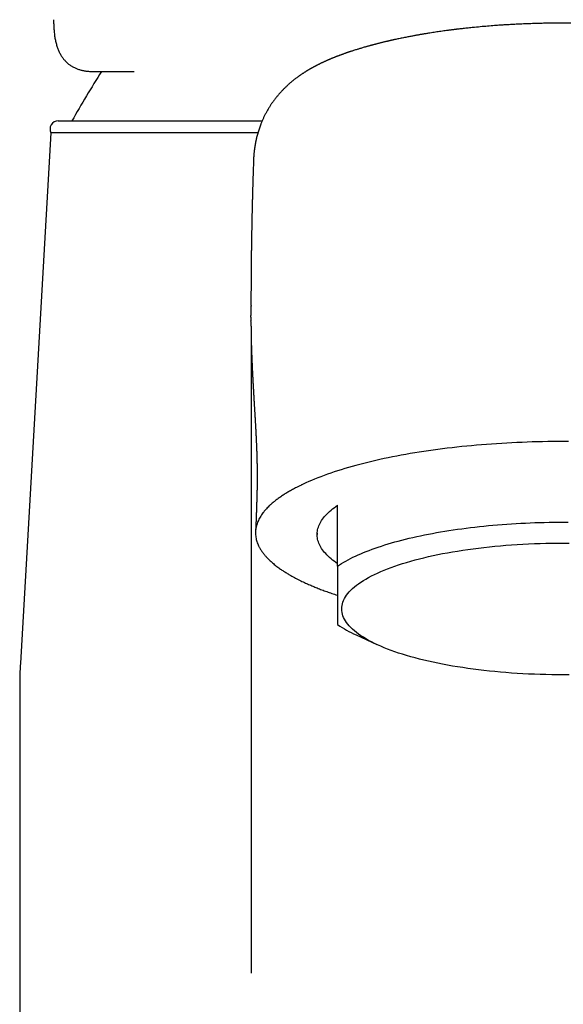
# Model space of a CAD drawing. Header units: millimetres. Extents: x 8 to 858, y 12 to 782.
# Tile 6 of 28: x 371 to 398, y 552 to 600. Entities that reach past the tile are written whole.
import ezdxf

# ---------------------------------------------------------------- set-up
doc = ezdxf.new("R2010")
doc.units = ezdxf.units.MM

msp = doc.modelspace()

# ---------------------------------------------------------------- linework, layer by layer
at = {"color": 7, "linetype": 'Continuous', "lineweight": 30}
for p, q in [((374.765, 597.208), (376.808, 597.208)), ((373.099, 594.799), (383.04, 594.799)), ((372.745, 594.213), (371.254, 568.374)), ((382.83, 594.213), (372.745, 594.213)), ((382.617, 592.787), (382.615, 592.733)), ((382.495, 585.767), (382.495, 585.32)), ((382.497, 585.8), (382.497, 585.767)), ((382.495, 585.233), (382.495, 585.228)), ((382.497, 584.993), (382.496, 585.058)), ((382.506, 584.177), (382.506, 553.256)), ((384.99, 577.071), (385.033, 577.092)), ((386.721, 573.102), (386.721, 576.068)), ((385.721, 574.713), (385.721, 574.642)), ((387.617, 569.751), (388.628, 569.282)), ((371.221, 567.223), (371.221, 521.999))]:
    msp.add_line(p, q, dxfattribs=at)
at = {"color": 7, "linetype": 'Continuous', "lineweight": 30, "flags": 128}
for points in [[(397.973, 579.173), (397.721, 579.173), (397.469, 579.173), (397.217, 579.171), (396.965, 579.168), (396.714, 579.163), (396.462, 579.158), (396.211, 579.151), (395.961, 579.143), (395.711, 579.133), (395.461, 579.122), (395.212, 579.111), (394.964, 579.097), (394.717, 579.083), (394.47, 579.067), (394.225, 579.05), (393.98, 579.032), (393.737, 579.013), (393.494, 578.993), (393.253, 578.971), (393.013, 578.948), (392.774, 578.924), (392.537, 578.898), (392.301, 578.872), (392.067, 578.844), (391.834, 578.815), (391.603, 578.785), (391.374, 578.754), (391.147, 578.722), (390.921, 578.689), (390.697, 578.654), (390.476, 578.618), (390.256, 578.582), (390.038, 578.544), (389.823, 578.505), (389.61, 578.465), (389.399, 578.424), (389.19, 578.382), (388.984, 578.339), (388.781, 578.294), (388.579, 578.249), (388.381, 578.203), (388.185, 578.156), (387.992, 578.108), (387.801, 578.059), (387.614, 578.009), (387.429, 577.958), (387.247, 577.906), (387.068, 577.853), (386.892, 577.799), (386.719, 577.745), (386.549, 577.689), (386.383, 577.633), (386.219, 577.576), (386.059, 577.518), (385.902, 577.459), (385.749, 577.4), (385.599, 577.34), (385.452, 577.279), (385.309, 577.217), (385.169, 577.155), (385.033, 577.092)], [(386.721, 573.216), (386.635, 573.276), (386.553, 573.337), (386.475, 573.397), (386.4, 573.459), (386.33, 573.52), (386.263, 573.583), (386.199, 573.645), (386.14, 573.708), (386.084, 573.771), (386.033, 573.834), (385.985, 573.898), (385.941, 573.962), (385.902, 574.026), (385.866, 574.09), (385.834, 574.155), (385.806, 574.219), (385.782, 574.284), (385.762, 574.349), (385.746, 574.414), (385.734, 574.479), (385.726, 574.544), (385.722, 574.61), (385.722, 574.675), (385.726, 574.74), (385.734, 574.805), (385.746, 574.87), (385.762, 574.935), (385.782, 575), (385.806, 575.065), (385.834, 575.13), (385.866, 575.194), (385.902, 575.259), (385.941, 575.323), (385.985, 575.387), (386.033, 575.45), (386.084, 575.514), (386.14, 575.577), (386.199, 575.639), (386.263, 575.702), (386.33, 575.764), (386.4, 575.826), (386.475, 575.887), (386.553, 575.948), (386.635, 576.008), (386.721, 576.068)], [(386.721, 573.102), (386.816, 573.165), (386.915, 573.227), (387.018, 573.289), (387.124, 573.35), (387.235, 573.411), (387.35, 573.471), (387.469, 573.53), (387.591, 573.589), (387.717, 573.646), (387.847, 573.704), (387.981, 573.76), (388.118, 573.816), (388.259, 573.87), (388.403, 573.924), (388.551, 573.977), (388.703, 574.03), (388.857, 574.081), (389.015, 574.132), (389.176, 574.181), (389.341, 574.23), (389.508, 574.277), (389.679, 574.324), (389.853, 574.37), (390.029, 574.415), (390.209, 574.458), (390.391, 574.501), (390.576, 574.543), (390.764, 574.583), (390.954, 574.623), (391.147, 574.661), (391.342, 574.698), (391.54, 574.734), (391.739, 574.769), (391.942, 574.803), (392.146, 574.836), (392.352, 574.867), (392.561, 574.897), (392.771, 574.926), (392.983, 574.954), (393.197, 574.981), (393.413, 575.006), (393.63, 575.03), (393.849, 575.053), (394.069, 575.075), (394.291, 575.095), (394.514, 575.114), (394.738, 575.132), (394.963, 575.149), (395.189, 575.164), (395.416, 575.178), (395.644, 575.19), (395.873, 575.202), (396.103, 575.212), (396.333, 575.22), (396.563, 575.227), (396.794, 575.233), (397.026, 575.238), (397.257, 575.241), (397.489, 575.243), (397.721, 575.244), (397.953, 575.243)], [(397.721, 567.803), (397.439, 567.804), (397.156, 567.807), (396.874, 567.812), (396.592, 567.82), (396.312, 567.83), (396.032, 567.842), (395.753, 567.856), (395.476, 567.873), (395.2, 567.891), (394.926, 567.912), (394.654, 567.935), (394.384, 567.96), (394.116, 567.987), (393.851, 568.016), (393.588, 568.047), (393.328, 568.08), (393.072, 568.115), (392.818, 568.153), (392.568, 568.192), (392.321, 568.233), (392.078, 568.276), (391.839, 568.321), (391.604, 568.367), (391.373, 568.416), (391.147, 568.466), (390.925, 568.518), (390.707, 568.572), (390.495, 568.627), (390.287, 568.685), (390.084, 568.743), (389.887, 568.803), (389.695, 568.865), (389.509, 568.928), (389.328, 568.993), (389.153, 569.059), (388.984, 569.126), (388.821, 569.195), (388.664, 569.265), (388.513, 569.336), (388.368, 569.408), (388.23, 569.482), (388.098, 569.556), (387.973, 569.632), (387.855, 569.708), (387.743, 569.785), (387.639, 569.863), (387.541, 569.942), (387.45, 570.022), (387.366, 570.102), (387.289, 570.183), (387.22, 570.264), (387.157, 570.346), (387.102, 570.429), (387.054, 570.512), (387.014, 570.595), (386.98, 570.678), (386.955, 570.762), (386.936, 570.846), (386.925, 570.93), (386.921, 571.014), (386.925, 571.098), (386.936, 571.182), (386.955, 571.266), (386.98, 571.35), (387.014, 571.433), (387.054, 571.517), (387.102, 571.599), (387.157, 571.682), (387.22, 571.764), (387.289, 571.845), (387.366, 571.926), (387.45, 572.007), (387.541, 572.086), (387.639, 572.165), (387.743, 572.243), (387.855, 572.32), (387.973, 572.397), (388.098, 572.472), (388.23, 572.547), (388.368, 572.62), (388.513, 572.692), (388.664, 572.763), (388.821, 572.833), (388.984, 572.902), (389.153, 572.969), (389.328, 573.035), (389.509, 573.1), (389.695, 573.163), (389.887, 573.225), (390.084, 573.285), (390.287, 573.344), (390.495, 573.401), (390.707, 573.456), (390.925, 573.51), (391.147, 573.562), (391.373, 573.612), (391.604, 573.661), (391.839, 573.708), (392.078, 573.753), (392.321, 573.796), (392.568, 573.837), (392.818, 573.876), (393.072, 573.913), (393.328, 573.948), (393.588, 573.981), (393.851, 574.012), (394.116, 574.042), (394.384, 574.069), (394.654, 574.094), (394.926, 574.116), (395.2, 574.137), (395.476, 574.156), (395.753, 574.172), (396.032, 574.186), (396.312, 574.198), (396.592, 574.208), (396.874, 574.216), (397.156, 574.221), (397.439, 574.225), (397.721, 574.226), (398.004, 574.225)], [(398.004, 567.804), (397.721, 567.803)]]:
    msp.add_lwpolyline(points, dxfattribs=at)
at = {"color": 7, "linetype": 'Continuous', "lineweight": 30}
for centre, radius, start, end in [((417.357, 570.305), 50, 147.4475, 150.6663), ((373.099, 594.399), 0.4, 90, 207.8268), ((390.248, 575.529), 6.349, 236.2547, 245.5199), ((391.221, 567.223), 20, 176.6981, 180)]:
    msp.add_arc(centre, radius, start, end, dxfattribs=at)
for points, knots in [([(372.875, 599.731), (372.874, 599.713), (372.874, 599.659), (372.876, 599.565), (372.878, 599.489), (372.88, 599.449), (372.88, 599.448)], [0, 0, 0, 0, 0.199865, 0.593847, 0.986251, 1, 1, 1, 1]), ([(372.88, 599.448), (372.882, 599.403), (372.886, 599.325), (372.892, 599.247), (372.895, 599.214)], [0, 0, 0, 0, 0.578999, 1, 1, 1, 1]), ([(409.01, 597.841), (408.991, 597.849), (408.958, 597.862), (408.91, 597.882), (408.87, 597.898), (408.837, 597.911), (408.808, 597.922), (408.783, 597.931), (408.759, 597.941), (408.733, 597.951), (408.703, 597.962), (408.669, 597.975), (408.635, 597.988), (408.604, 597.999), (408.567, 598.013), (408.522, 598.029), (408.467, 598.049), (408.407, 598.071), (408.341, 598.094), (408.277, 598.116), (408.216, 598.137), (408.163, 598.155), (408.115, 598.171), (408.068, 598.187), (408.018, 598.203), (407.963, 598.221), (407.907, 598.239), (407.847, 598.258), (407.781, 598.279), (407.704, 598.302), (407.62, 598.328), (407.534, 598.353), (407.457, 598.376), (407.385, 598.397), (407.313, 598.417), (407.236, 598.439), (407.143, 598.465), (407.039, 598.493), (406.923, 598.524), (406.805, 598.554), (406.68, 598.586), (406.545, 598.62), (406.431, 598.647), (406.343, 598.668), (406.286, 598.681), (406.236, 598.693), (406.197, 598.702), (406.168, 598.708), (406.147, 598.713), (406.128, 598.717), (406.109, 598.722), (406.086, 598.727), (406.059, 598.733), (406.029, 598.74), (405.987, 598.749), (405.931, 598.761), (405.861, 598.777), (405.783, 598.793), (405.7, 598.811), (405.601, 598.831), (405.486, 598.855), (405.352, 598.881), (405.239, 598.903), (405.152, 598.92), (405.097, 598.93), (405.049, 598.939), (405.009, 598.947), (404.978, 598.952), (404.952, 598.957), (404.929, 598.961), (404.902, 598.966), (404.866, 598.973), (404.822, 598.981), (404.767, 598.99), (404.708, 599.001), (404.649, 599.011), (404.592, 599.02), (404.534, 599.03), (404.476, 599.04), (404.418, 599.05), (404.364, 599.058), (404.31, 599.067), (404.252, 599.077), (404.186, 599.087), (404.114, 599.098), (404.037, 599.11), (403.957, 599.122), (403.873, 599.135), (403.783, 599.148), (403.688, 599.161), (403.591, 599.175), (403.499, 599.188), (403.415, 599.199), (403.344, 599.208), (403.284, 599.216), (403.235, 599.223), (403.194, 599.228), (403.162, 599.232), (403.137, 599.235), (403.115, 599.238), (403.087, 599.241), (403.047, 599.246), (402.994, 599.253), (402.935, 599.26), (402.873, 599.268), (402.81, 599.275), (402.745, 599.283), (402.678, 599.29), (402.59, 599.3), (402.48, 599.312), (402.347, 599.327), (402.207, 599.341), (402.058, 599.356), (401.898, 599.372), (401.725, 599.388), (401.541, 599.404), (401.347, 599.42), (401.144, 599.436), (400.934, 599.452), (400.712, 599.467), (400.479, 599.482), (400.235, 599.496), (400.001, 599.508), (399.785, 599.518), (399.594, 599.526), (399.413, 599.533), (399.242, 599.539), (399.081, 599.544), (398.943, 599.548), (398.824, 599.551), (398.724, 599.553), (398.63, 599.555), (398.542, 599.557), (398.46, 599.558), (398.386, 599.559), (398.322, 599.56), (398.275, 599.561), (398.243, 599.561), (398.219, 599.562), (398.193, 599.562), (398.158, 599.562), (398.114, 599.563), (398.051, 599.563), (397.966, 599.564), (397.858, 599.564), (397.756, 599.564), (397.662, 599.564), (397.583, 599.564), (397.505, 599.564), (397.435, 599.563), (397.376, 599.563), (397.325, 599.563), (397.285, 599.562), (397.255, 599.562), (397.232, 599.562), (397.204, 599.561), (397.163, 599.561), (397.105, 599.56), (397.035, 599.559), (396.953, 599.558), (396.858, 599.556), (396.75, 599.554), (396.63, 599.551), (396.498, 599.548), (396.357, 599.544), (396.212, 599.54), (396.017, 599.533), (395.777, 599.524), (395.494, 599.511), (395.221, 599.496), (394.958, 599.481), (394.705, 599.465), (394.425, 599.446), (394.11, 599.422), (393.757, 599.392), (393.478, 599.365), (393.275, 599.345), (393.151, 599.333), (393.026, 599.319), (392.903, 599.306), (392.787, 599.293), (392.682, 599.281), (392.594, 599.27), (392.523, 599.262), (392.466, 599.255), (392.417, 599.249), (392.375, 599.244), (392.335, 599.239), (392.291, 599.233), (392.237, 599.226), (392.173, 599.218), (392.034, 599.2), (391.826, 599.172), (391.602, 599.14), (391.424, 599.113), (391.286, 599.092), (391.139, 599.068), (391.009, 599.047), (390.901, 599.029), (390.819, 599.015), (390.744, 599.002), (390.677, 598.99), (390.618, 598.98), (390.557, 598.969), (390.49, 598.957), (390.414, 598.943), (390.332, 598.928), (390.243, 598.911), (390.145, 598.892), (390.038, 598.871), (389.892, 598.842), (389.711, 598.804), (389.548, 598.769), (389.437, 598.745), (389.38, 598.732), (389.33, 598.721), (389.287, 598.711), (389.249, 598.703), (389.213, 598.694), (389.173, 598.685), (389.126, 598.674), (389.072, 598.661), (389.011, 598.647), (388.945, 598.631), (388.876, 598.614), (388.812, 598.598), (388.754, 598.584), (388.703, 598.571), (388.65, 598.557), (388.597, 598.544), (388.545, 598.53), (388.498, 598.518), (388.457, 598.507), (388.423, 598.498), (388.395, 598.49), (388.37, 598.484), (388.343, 598.476), (388.308, 598.467), (388.265, 598.455), (388.217, 598.442), (388.168, 598.428), (388.118, 598.414), (388.068, 598.4), (388.004, 598.381), (387.929, 598.36), (387.847, 598.335), (387.772, 598.313), (387.701, 598.291), (387.626, 598.268), (387.543, 598.241), (387.465, 598.216), (387.396, 598.194), (387.34, 598.175), (387.289, 598.158), (387.239, 598.142), (387.191, 598.125), (387.145, 598.109), (387.101, 598.094), (387.054, 598.077), (387.003, 598.059), (386.952, 598.041), (386.907, 598.025), (386.868, 598.01), (386.833, 597.997), (386.795, 597.983), (386.756, 597.968), (386.719, 597.954), (386.69, 597.943), (386.666, 597.934), (386.644, 597.925), (386.617, 597.915), (386.583, 597.902), (386.541, 597.885), (386.49, 597.864), (386.453, 597.849), (386.433, 597.841)], [0, 0, 0, 0, 0.003297, 0.006147, 0.008552, 0.010511, 0.012025, 0.013586, 0.01501, 0.016381, 0.018169, 0.020286, 0.022292, 0.024076, 0.025747, 0.028723, 0.031875, 0.035287, 0.039039, 0.043171, 0.046245, 0.049355, 0.052035, 0.054218, 0.057266, 0.060288, 0.063248, 0.066577, 0.070139, 0.073902, 0.078997, 0.083687, 0.087644, 0.091271, 0.094934, 0.098978, 0.103315, 0.109318, 0.115021, 0.12092, 0.127163, 0.133881, 0.140992, 0.143894, 0.14676, 0.149188, 0.151133, 0.152462, 0.153406, 0.154177, 0.155114, 0.156221, 0.157498, 0.158945, 0.160562, 0.163503, 0.166877, 0.170562, 0.174471, 0.178605, 0.184357, 0.190492, 0.19701, 0.19985, 0.202369, 0.204522, 0.20631, 0.207732, 0.208772, 0.209719, 0.210923, 0.212386, 0.214465, 0.21691, 0.219663, 0.222323, 0.224813, 0.227133, 0.229976, 0.232516, 0.234754, 0.237019, 0.239572, 0.242415, 0.245546, 0.248966, 0.252317, 0.255907, 0.259737, 0.263808, 0.268065, 0.272008, 0.275518, 0.278596, 0.28099, 0.283034, 0.284728, 0.286072, 0.287065, 0.287837, 0.288769, 0.290596, 0.292872, 0.295352, 0.297901, 0.300518, 0.303203, 0.305956, 0.308777, 0.313985, 0.319408, 0.325048, 0.331041, 0.337501, 0.344426, 0.351816, 0.359669, 0.367556, 0.375856, 0.384565, 0.393681, 0.403208, 0.413146, 0.420936, 0.428319, 0.435297, 0.441871, 0.448041, 0.453808, 0.457869, 0.461703, 0.46531, 0.468689, 0.471841, 0.474727, 0.477174, 0.479162, 0.480115, 0.48091, 0.481844, 0.483166, 0.484876, 0.486885, 0.490479, 0.494608, 0.499275, 0.502212, 0.505325, 0.508413, 0.511097, 0.51337, 0.515231, 0.516899, 0.517997, 0.518682, 0.519468, 0.521226, 0.52344, 0.52611, 0.529237, 0.532896, 0.537027, 0.541631, 0.546707, 0.552245, 0.557888, 0.563445, 0.574754, 0.585703, 0.596296, 0.606539, 0.616434, 0.625985, 0.639616, 0.653693, 0.66821, 0.673196, 0.678231, 0.683313, 0.688438, 0.693268, 0.697599, 0.701432, 0.704088, 0.706439, 0.708483, 0.710222, 0.711702, 0.713461, 0.715686, 0.718377, 0.721511, 0.73308, 0.744634, 0.75012, 0.756054, 0.762438, 0.769273, 0.773034, 0.776716, 0.780049, 0.783031, 0.785661, 0.78794, 0.79121, 0.794603, 0.798213, 0.802255, 0.806741, 0.811671, 0.816875, 0.826972, 0.836919, 0.839969, 0.842716, 0.845124, 0.847194, 0.848925, 0.850554, 0.852452, 0.854719, 0.857357, 0.860365, 0.863619, 0.867025, 0.870585, 0.873084, 0.875653, 0.878292, 0.881003, 0.883716, 0.886149, 0.888155, 0.889881, 0.891329, 0.892497, 0.893676, 0.895566, 0.897889, 0.900498, 0.903076, 0.905614, 0.908148, 0.910768, 0.915545, 0.920001, 0.923901, 0.927526, 0.931518, 0.936058, 0.941069, 0.944376, 0.947521, 0.950312, 0.95296, 0.95582, 0.958513, 0.960743, 0.963384, 0.966516, 0.969496, 0.972157, 0.974226, 0.976216, 0.97837, 0.980823, 0.983088, 0.984866, 0.98605, 0.987328, 0.988797, 0.990782, 0.993311, 0.996383, 1, 1, 1, 1]), ([(372.894, 599.214), (372.894, 599.213), (372.897, 599.174), (372.905, 599.099), (372.917, 598.989), (372.933, 598.883), (372.951, 598.78), (372.971, 598.68), (372.995, 598.583), (373.02, 598.49), (373.049, 598.4), (373.08, 598.314), (373.114, 598.231), (373.15, 598.152), (373.188, 598.077), (373.229, 598.005), (373.272, 597.936), (373.317, 597.871), (373.364, 597.81), (373.414, 597.751), (373.466, 597.696), (373.519, 597.644), (373.575, 597.594), (373.633, 597.548), (373.693, 597.505), (373.755, 597.465), (373.819, 597.428), (373.885, 597.393), (373.954, 597.361), (374.024, 597.333), (374.097, 597.307), (374.172, 597.284), (374.249, 597.264), (374.329, 597.247), (374.411, 597.233), (374.495, 597.222), (374.583, 597.214), (374.672, 597.209), (374.733, 597.209), (374.764, 597.208)], [0, 0, 0, 0, 0.000682, 0.033101, 0.065573, 0.097909, 0.12918, 0.160701, 0.191866, 0.222606, 0.252861, 0.282619, 0.311796, 0.34037, 0.368352, 0.395766, 0.422655, 0.449068, 0.475067, 0.500715, 0.526079, 0.551237, 0.576019, 0.600703, 0.625431, 0.650249, 0.675203, 0.700337, 0.725697, 0.751323, 0.777254, 0.803523, 0.830158, 0.857179, 0.884608, 0.91259, 0.941306, 0.970684, 1, 1, 1, 1]), ([(386.433, 597.841), (386.418, 597.835), (386.391, 597.824), (386.354, 597.809), (386.325, 597.796), (386.302, 597.787), (386.277, 597.776), (386.246, 597.763), (386.209, 597.746), (386.172, 597.73), (386.138, 597.715), (386.106, 597.7), (386.073, 597.685), (386.038, 597.669), (386, 597.651), (385.958, 597.632), (385.914, 597.611), (385.871, 597.59), (385.832, 597.571), (385.796, 597.553), (385.764, 597.536), (385.736, 597.522), (385.707, 597.507), (385.675, 597.491), (385.641, 597.473), (385.612, 597.458), (385.589, 597.445), (385.571, 597.436), (385.555, 597.427), (385.536, 597.417), (385.515, 597.405), (385.495, 597.394), (385.477, 597.384), (385.46, 597.375), (385.441, 597.364), (385.415, 597.349), (385.384, 597.331), (385.353, 597.313), (385.326, 597.297), (385.299, 597.281), (385.27, 597.264), (385.239, 597.245), (385.207, 597.226), (385.173, 597.204), (385.135, 597.181), (385.095, 597.155), (385.056, 597.13), (385.004, 597.096), (384.941, 597.053), (384.868, 597.003), (384.798, 596.953), (384.733, 596.905), (384.67, 596.858), (384.605, 596.808), (384.539, 596.755), (384.474, 596.702), (384.41, 596.647), (384.347, 596.593), (384.29, 596.541), (384.239, 596.494), (384.192, 596.45), (384.147, 596.406), (384.102, 596.362), (384.056, 596.315), (384.009, 596.266), (383.958, 596.212), (383.907, 596.156), (383.856, 596.098), (383.807, 596.041), (383.758, 595.982), (383.71, 595.922), (383.661, 595.86), (383.615, 595.798), (383.574, 595.742), (383.537, 595.69), (383.502, 595.64), (383.466, 595.588), (383.43, 595.532), (383.391, 595.47), (383.349, 595.402), (383.307, 595.331), (383.267, 595.261), (383.23, 595.193), (383.195, 595.125), (383.161, 595.06), (383.129, 594.994), (383.099, 594.93), (383.07, 594.866), (383.044, 594.806), (383.019, 594.748), (382.996, 594.69), (382.968, 594.62), (382.938, 594.539), (382.904, 594.444), (382.871, 594.344), (382.84, 594.242), (382.81, 594.14), (382.784, 594.038), (382.765, 593.961), (382.753, 593.908), (382.746, 593.878), (382.739, 593.846), (382.732, 593.811), (382.724, 593.774), (382.717, 593.738), (382.711, 593.705), (382.706, 593.679), (382.702, 593.657), (382.699, 593.637), (382.695, 593.617), (382.692, 593.597), (382.688, 593.574), (382.684, 593.547), (382.679, 593.516), (382.674, 593.483), (382.669, 593.448), (382.665, 593.414), (382.66, 593.382), (382.657, 593.351), (382.653, 593.323), (382.65, 593.296), (382.647, 593.266), (382.643, 593.232), (382.639, 593.19), (382.635, 593.145), (382.631, 593.097), (382.627, 593.049), (382.625, 593.008), (382.622, 592.974), (382.621, 592.947), (382.619, 592.921), (382.618, 592.896), (382.617, 592.871), (382.616, 592.843), (382.614, 592.811), (382.614, 592.788), (382.613, 592.776)], [0, 0, 0, 0, 0.005833, 0.010674, 0.014521, 0.01738, 0.019839, 0.024664, 0.029687, 0.034697, 0.039668, 0.043812, 0.047731, 0.053026, 0.058198, 0.063691, 0.070473, 0.076458, 0.081854, 0.086906, 0.091931, 0.095559, 0.099056, 0.104371, 0.109397, 0.113533, 0.117094, 0.119373, 0.121542, 0.124224, 0.127552, 0.130818, 0.133355, 0.135492, 0.138283, 0.141839, 0.147403, 0.151969, 0.155869, 0.159801, 0.164132, 0.169119, 0.174153, 0.178761, 0.185255, 0.191414, 0.197512, 0.204013, 0.215857, 0.227719, 0.239299, 0.249956, 0.259923, 0.270809, 0.282271, 0.293496, 0.304465, 0.315598, 0.326859, 0.33561, 0.344251, 0.352792, 0.361238, 0.369925, 0.379421, 0.389321, 0.400062, 0.410374, 0.420701, 0.43104, 0.44141, 0.452444, 0.463496, 0.47288, 0.48139, 0.489809, 0.498226, 0.507778, 0.517582, 0.529105, 0.541428, 0.552686, 0.563744, 0.574786, 0.585811, 0.596038, 0.607186, 0.617901, 0.627757, 0.637595, 0.647485, 0.657328, 0.673041, 0.688549, 0.705918, 0.723334, 0.740729, 0.758098, 0.77544, 0.780731, 0.785722, 0.791185, 0.797438, 0.804016, 0.81066, 0.816707, 0.821237, 0.824884, 0.828385, 0.831918, 0.835482, 0.839441, 0.844349, 0.850197, 0.856475, 0.86291, 0.869405, 0.875283, 0.881256, 0.886549, 0.891586, 0.896441, 0.903914, 0.911721, 0.920835, 0.930794, 0.940873, 0.950439, 0.956419, 0.962166, 0.967688, 0.97318, 0.97841, 0.984626, 0.991824, 1, 1, 1, 1]), ([(382.615, 592.733), (382.615, 592.733), (382.614, 592.69), (382.611, 592.604), (382.607, 592.497), (382.605, 592.412), (382.603, 592.35), (382.601, 592.295), (382.599, 592.246), (382.598, 592.198), (382.596, 592.143), (382.594, 592.078), (382.592, 592.005), (382.589, 591.928), (382.587, 591.85), (382.585, 591.773), (382.583, 591.695), (382.58, 591.621), (382.578, 591.553), (382.577, 591.496), (382.575, 591.438), (382.573, 591.37), (382.571, 591.285), (382.568, 591.188), (382.566, 591.087), (382.563, 590.986), (382.56, 590.888), (382.558, 590.791), (382.556, 590.697), (382.553, 590.605), (382.552, 590.526), (382.55, 590.46), (382.549, 590.408), (382.548, 590.359), (382.546, 590.305), (382.545, 590.244), (382.544, 590.175), (382.542, 590.102), (382.54, 590.025), (382.539, 589.946), (382.537, 589.865), (382.535, 589.785), (382.534, 589.712), (382.533, 589.65), (382.532, 589.599), (382.531, 589.552), (382.53, 589.502), (382.529, 589.433), (382.527, 589.346), (382.525, 589.242), (382.523, 589.136), (382.522, 589.029), (382.52, 588.922), (382.518, 588.832), (382.517, 588.759), (382.517, 588.704), (382.516, 588.649), (382.515, 588.597), (382.514, 588.553), (382.514, 588.519), (382.514, 588.493), (382.513, 588.471), (382.513, 588.44), (382.512, 588.394), (382.511, 588.332), (382.511, 588.258), (382.51, 588.174), (382.508, 588.082), (382.508, 587.998), (382.507, 587.923), (382.506, 587.859), (382.505, 587.793), (382.505, 587.727), (382.504, 587.667), (382.504, 587.618), (382.503, 587.581), (382.503, 587.548), (382.503, 587.512), (382.502, 587.462), (382.502, 587.401), (382.501, 587.333), (382.501, 587.246), (382.5, 587.145), (382.499, 587.033), (382.499, 586.929), (382.498, 586.83), (382.498, 586.729), (382.497, 586.635), (382.497, 586.554), (382.497, 586.487), (382.496, 586.425), (382.496, 586.361), (382.496, 586.29), (382.496, 586.217), (382.496, 586.15), (382.496, 586.093), (382.496, 586.035), (382.496, 585.99), (382.496, 585.956), (382.496, 585.938), (382.496, 585.922), (382.496, 585.907), (382.496, 585.888), (382.496, 585.863), (382.496, 585.832), (382.496, 585.811), (382.496, 585.8)], [0, 0, 0, 0, 0.0001504, 0.0183853, 0.0365695, 0.0457248, 0.0548921, 0.0628572, 0.0693342, 0.0755694, 0.0833646, 0.0927339, 0.103516, 0.1145423, 0.1255798, 0.136629, 0.14769, 0.1586837, 0.1684558, 0.1766277, 0.1832003, 0.1930872, 0.2055446, 0.2195423, 0.2347474, 0.2485939, 0.2626777, 0.2764712, 0.2899746, 0.3031883, 0.3155907, 0.323989, 0.3311773, 0.3376888, 0.3452551, 0.3540089, 0.3639406, 0.3745191, 0.3854379, 0.3966972, 0.4082972, 0.4201693, 0.4309221, 0.4395348, 0.4466672, 0.4527977, 0.4598117, 0.4679019, 0.4822166, 0.4971321, 0.5122197, 0.5274794, 0.5428381, 0.5580508, 0.5660162, 0.5739354, 0.5818084, 0.5895301, 0.5959879, 0.6008096, 0.6041246, 0.6068927, 0.6104705, 0.6174524, 0.6263152, 0.6370465, 0.649093, 0.6621583, 0.6762425, 0.6850193, 0.69415, 0.7036346, 0.713438, 0.722195, 0.7292049, 0.7344678, 0.7380171, 0.7430394, 0.7501058, 0.7592172, 0.7692217, 0.778805, 0.7963989, 0.8124584, 0.8264762, 0.8404841, 0.8548697, 0.8696891, 0.8802528, 0.8897386, 0.8982192, 0.9068376, 0.9171596, 0.9291387, 0.9381106, 0.946456, 0.9543395, 0.9638644, 0.9673917, 0.9702762, 0.9725175, 0.9747934, 0.9781681, 0.9840182, 0.9917177, 1, 1, 1, 1]), ([(382.496, 585.228), (382.496, 585.231), (382.495, 585.266), (382.495, 585.294), (382.496, 585.32)], [0, 0, 0, 0, 0.09447, 1, 1, 1, 1]), ([(382.495, 585.228), (382.495, 585.213), (382.495, 585.181), (382.495, 585.133), (382.495, 585.086), (382.495, 585.055), (382.496, 585.042)], [0, 0, 0, 0, 0.2419251, 0.5121151, 0.7813824, 1, 1, 1, 1]), ([(382.496, 584.969), (382.496, 584.961), (382.496, 584.941), (382.496, 584.909), (382.496, 584.875), (382.496, 584.843), (382.497, 584.813), (382.497, 584.786), (382.497, 584.761), (382.497, 584.737), (382.498, 584.713), (382.498, 584.69), (382.498, 584.67), (382.498, 584.651), (382.498, 584.633), (382.499, 584.612), (382.499, 584.589), (382.499, 584.564), (382.5, 584.54), (382.5, 584.517), (382.5, 584.495), (382.501, 584.472), (382.501, 584.447), (382.501, 584.418), (382.502, 584.386), (382.502, 584.353), (382.503, 584.322), (382.504, 584.294), (382.504, 584.27), (382.504, 584.247), (382.505, 584.222), (382.506, 584.195), (382.506, 584.167), (382.507, 584.137), (382.508, 584.103), (382.509, 584.053), (382.51, 583.991), (382.512, 583.921), (382.514, 583.856), (382.516, 583.792), (382.518, 583.726), (382.522, 583.605), (382.528, 583.424), (382.537, 583.176), (382.546, 582.975), (382.553, 582.828), (382.557, 582.74), (382.561, 582.652), (382.564, 582.586), (382.567, 582.54), (382.568, 582.516), (382.569, 582.493), (382.57, 582.467), (382.572, 582.438), (382.573, 582.409), (382.575, 582.384), (382.576, 582.363), (382.577, 582.342), (382.578, 582.316), (382.58, 582.286), (382.581, 582.255), (382.583, 582.227), (382.584, 582.202), (382.585, 582.18), (382.586, 582.159), (382.588, 582.138), (382.589, 582.113), (382.591, 582.083), (382.592, 582.05), (382.594, 582.02), (382.596, 581.991), (382.597, 581.961), (382.599, 581.928), (382.601, 581.895), (382.602, 581.865), (382.604, 581.837), (382.606, 581.807), (382.607, 581.776), (382.609, 581.746), (382.611, 581.72), (382.612, 581.695), (382.613, 581.67), (382.615, 581.635), (382.618, 581.594), (382.62, 581.55), (382.623, 581.509), (382.625, 581.471), (382.627, 581.434), (382.629, 581.398), (382.631, 581.366), (382.633, 581.338), (382.634, 581.31), (382.636, 581.274), (382.639, 581.234), (382.641, 581.196), (382.643, 581.162), (382.645, 581.131), (382.646, 581.1), (382.649, 581.065), (382.651, 581.02), (382.654, 580.97), (382.657, 580.919), (382.66, 580.872), (382.662, 580.832), (382.665, 580.791), (382.668, 580.744), (382.671, 580.689), (382.675, 580.629), (382.678, 580.574), (382.681, 580.528), (382.683, 580.493), (382.685, 580.461), (382.687, 580.428), (382.689, 580.393), (382.691, 580.356), (382.693, 580.317), (382.696, 580.28), (382.698, 580.247), (382.699, 580.218), (382.701, 580.193), (382.702, 580.168), (382.704, 580.142), (382.705, 580.112), (382.707, 580.076), (382.71, 580.035), (382.712, 579.994), (382.714, 579.958), (382.716, 579.928), (382.717, 579.903), (382.719, 579.879), (382.72, 579.853), (382.722, 579.823), (382.724, 579.787), (382.726, 579.748), (382.728, 579.711), (382.73, 579.679), (382.731, 579.652), (382.732, 579.627), (382.734, 579.602), (382.735, 579.571), (382.737, 579.533), (382.739, 579.489), (382.742, 579.447), (382.744, 579.406), (382.746, 579.363), (382.748, 579.312), (382.751, 579.255), (382.753, 579.198), (382.756, 579.144), (382.758, 579.092), (382.761, 579.036), (382.763, 578.986), (382.764, 578.946), (382.765, 578.917), (382.767, 578.887), (382.768, 578.854), (382.769, 578.817), (382.771, 578.778), (382.772, 578.743), (382.773, 578.711), (382.774, 578.682), (382.775, 578.656), (382.776, 578.628), (382.777, 578.599), (382.778, 578.565), (382.779, 578.532), (382.78, 578.502), (382.781, 578.476), (382.782, 578.447), (382.783, 578.412), (382.784, 578.371), (382.785, 578.331), (382.786, 578.294), (382.786, 578.262), (382.787, 578.23), (382.788, 578.194), (382.789, 578.155), (382.789, 578.118), (382.79, 578.085), (382.791, 578.053), (382.791, 578.016), (382.792, 577.972), (382.793, 577.924), (382.793, 577.877), (382.794, 577.836), (382.794, 577.801), (382.794, 577.771), (382.795, 577.741), (382.795, 577.709), (382.795, 577.673), (382.795, 577.639), (382.795, 577.612), (382.796, 577.589), (382.796, 577.563), (382.796, 577.53), (382.796, 577.494), (382.796, 577.461), (382.796, 577.433), (382.796, 577.405), (382.796, 577.374), (382.796, 577.34), (382.796, 577.306), (382.795, 577.277), (382.795, 577.253), (382.795, 577.23), (382.795, 577.204), (382.795, 577.176), (382.795, 577.143), (382.794, 577.105), (382.794, 577.059), (382.793, 577.013), (382.793, 576.967), (382.792, 576.923), (382.791, 576.87), (382.79, 576.811), (382.789, 576.752), (382.788, 576.693), (382.787, 576.635), (382.785, 576.579), (382.784, 576.531), (382.783, 576.487), (382.781, 576.445), (382.78, 576.407), (382.779, 576.363), (382.777, 576.315), (382.776, 576.271), (382.774, 576.235), (382.773, 576.205), (382.772, 576.175), (382.772, 576.148), (382.771, 576.125), (382.77, 576.102), (382.769, 576.065), (382.767, 576.012), (382.765, 575.943), (382.763, 575.867), (382.76, 575.792), (382.758, 575.728), (382.756, 575.671), (382.755, 575.621), (382.753, 575.574), (382.751, 575.531), (382.75, 575.486), (382.748, 575.438), (382.746, 575.392), (382.745, 575.35), (382.743, 575.31), (382.741, 575.267), (382.74, 575.224), (382.738, 575.181), (382.736, 575.143), (382.734, 575.11), (382.733, 575.083), (382.732, 575.056), (382.73, 575.025), (382.729, 574.994), (382.727, 574.964), (382.726, 574.941), (382.725, 574.919), (382.723, 574.893), (382.721, 574.857), (382.719, 574.826), (382.718, 574.807), (382.718, 574.804)], [0, 0, 0, 0, 0.0065529, 0.0156626, 0.0239046, 0.0312832, 0.0379483, 0.0432749, 0.0484145, 0.0533542, 0.0580412, 0.062471, 0.0668095, 0.0696476, 0.0730048, 0.076879, 0.0812429, 0.085416, 0.0901328, 0.0940107, 0.0977187, 0.1016096, 0.1057894, 0.1104639, 0.115724, 0.1214874, 0.1266308, 0.1309515, 0.1345211, 0.1379266, 0.1419449, 0.145973, 0.1501319, 0.1544597, 0.159429, 0.165188, 0.1760014, 0.1858461, 0.1944245, 0.2024861, 0.2111349, 0.220121, 0.249204, 0.2782326, 0.3072077, 0.3167693, 0.3267057, 0.3358564, 0.3455916, 0.3480981, 0.3503609, 0.3527894, 0.3555085, 0.3586493, 0.3619068, 0.3643824, 0.3664678, 0.3685478, 0.3710296, 0.3744401, 0.3779366, 0.3806334, 0.3830112, 0.3853526, 0.3874472, 0.38948, 0.3920065, 0.3950399, 0.3987594, 0.4017558, 0.4042044, 0.4071009, 0.4106033, 0.4141022, 0.4169862, 0.4194131, 0.4223002, 0.4257948, 0.4286185, 0.4311604, 0.433423, 0.4357327, 0.4385808, 0.4434752, 0.4475649, 0.4513301, 0.4551814, 0.4583973, 0.4618058, 0.4648476, 0.4672615, 0.4698231, 0.473254, 0.4773182, 0.4809079, 0.4840097, 0.4867079, 0.4894185, 0.4925621, 0.4965436, 0.5015264, 0.5064123, 0.5105112, 0.5140269, 0.5172642, 0.5216054, 0.5265631, 0.532049, 0.5379374, 0.5414918, 0.544503, 0.5472982, 0.5501625, 0.5532339, 0.5568863, 0.5601725, 0.5636315, 0.566641, 0.5691577, 0.5713207, 0.573436, 0.5757026, 0.578269, 0.5814552, 0.5852519, 0.5891248, 0.5922945, 0.5947981, 0.596908, 0.5989663, 0.6010865, 0.6037267, 0.606929, 0.6106239, 0.6139549, 0.6166552, 0.6188498, 0.6210013, 0.6231563, 0.6255349, 0.6289698, 0.6330671, 0.6369119, 0.6399288, 0.6437453, 0.6479807, 0.6529878, 0.6583887, 0.6625496, 0.6668058, 0.6717948, 0.6767338, 0.6794667, 0.6818925, 0.6841129, 0.6868303, 0.6901727, 0.6934939, 0.696681, 0.6991798, 0.7015239, 0.7038143, 0.7057996, 0.7082771, 0.7112391, 0.7141774, 0.7165923, 0.7185236, 0.7205382, 0.7237768, 0.7272451, 0.73062, 0.7337397, 0.7362703, 0.7386168, 0.7415612, 0.7450277, 0.7481293, 0.750621, 0.7529469, 0.7559861, 0.759556, 0.7635574, 0.7675985, 0.7708709, 0.7734616, 0.775997, 0.7780467, 0.7805916, 0.7836941, 0.7866639, 0.7885278, 0.7901369, 0.7921537, 0.7946476, 0.7979459, 0.8004569, 0.8024081, 0.8045895, 0.8070564, 0.8097285, 0.8125598, 0.8147997, 0.816498, 0.8181447, 0.8201393, 0.8224743, 0.8247272, 0.8279156, 0.8311226, 0.8355114, 0.8386902, 0.8416621, 0.8458753, 0.8510658, 0.8553699, 0.8591779, 0.864678, 0.8686545, 0.8722017, 0.8760636, 0.8789433, 0.8817712, 0.8848094, 0.8887657, 0.8924401, 0.8945782, 0.8965658, 0.8989128, 0.9008828, 0.9023218, 0.9038718, 0.9059543, 0.9102021, 0.9152707, 0.9210853, 0.9264908, 0.9315771, 0.9351944, 0.9390468, 0.9426515, 0.9454989, 0.948658, 0.9526087, 0.956033, 0.9589842, 0.9619159, 0.9649909, 0.9686563, 0.9716794, 0.9747021, 0.9771845, 0.9791303, 0.9809009, 0.983213, 0.9860359, 0.9880851, 0.9897938, 0.9911863, 0.9930383, 0.9957338, 0.9992734, 1, 1, 1, 1]), ([(384.99, 577.071), (384.943, 577.049), (384.85, 577.004), (384.692, 576.924), (384.517, 576.831), (384.33, 576.724), (384.152, 576.617), (383.983, 576.507), (383.824, 576.396), (383.674, 576.283), (383.534, 576.169), (383.42, 576.066), (383.326, 575.976), (383.244, 575.89), (383.161, 575.797), (383.08, 575.697), (383.006, 575.594), (382.939, 575.489), (382.88, 575.381), (382.829, 575.273), (382.789, 575.166), (382.757, 575.06), (382.734, 574.954), (382.719, 574.846), (382.714, 574.735), (382.718, 574.622), (382.731, 574.508), (382.754, 574.399), (382.784, 574.293), (382.821, 574.193), (382.869, 574.085), (382.929, 573.97), (383.005, 573.849), (383.091, 573.729), (383.189, 573.609), (383.303, 573.485), (383.435, 573.355), (383.588, 573.22), (383.755, 573.088), (383.919, 572.968), (384.077, 572.862), (384.225, 572.768), (384.401, 572.663), (384.609, 572.547), (384.853, 572.42), (385.087, 572.308), (385.306, 572.209), (385.508, 572.122), (385.722, 572.034), (385.949, 571.946), (386.189, 571.858), (386.437, 571.771), (386.614, 571.711), (386.711, 571.68), (386.721, 571.677)], [0, 0, 0, 0, 0.013635, 0.027271, 0.047874, 0.068484, 0.089094, 0.109696, 0.130537, 0.151386, 0.172235, 0.193076, 0.207083, 0.22109, 0.23885, 0.256612, 0.274373, 0.293088, 0.31181, 0.330532, 0.349248, 0.367359, 0.385474, 0.403585, 0.423106, 0.442633, 0.46216, 0.48168, 0.49911, 0.516542, 0.533972, 0.555098, 0.576236, 0.597379, 0.618517, 0.639644, 0.663988, 0.688344, 0.712699, 0.737043, 0.754831, 0.77262, 0.790408, 0.815397, 0.840393, 0.865382, 0.883506, 0.901632, 0.919756, 0.939269, 0.958789, 0.978308, 0.997822, 1, 1, 1, 1]), ([(386.721, 573.102), (386.721, 573.05), (386.721, 572.914), (386.721, 572.703), (386.721, 572.47), (386.721, 572.247), (386.721, 572.034), (386.721, 571.831), (386.721, 571.639), (386.721, 571.46), (386.721, 571.291), (386.721, 571.132), (386.721, 570.984), (386.721, 570.85), (386.721, 570.726), (386.721, 570.614), (386.721, 570.514), (386.721, 570.428), (386.721, 570.355), (386.721, 570.295), (386.721, 570.265), (386.721, 570.249)], [0, 0, 0, 0, 0.032291, 0.083661, 0.135042, 0.186421, 0.237788, 0.289421, 0.341053, 0.392215, 0.443376, 0.496639, 0.549921, 0.603204, 0.656467, 0.713554, 0.770652, 0.827741, 0.885157, 0.942582, 1, 1, 1, 1])]:
    msp.add_open_spline(points, degree=3, knots=knots, dxfattribs=at)

doc.saveas('drawing.dxf')
